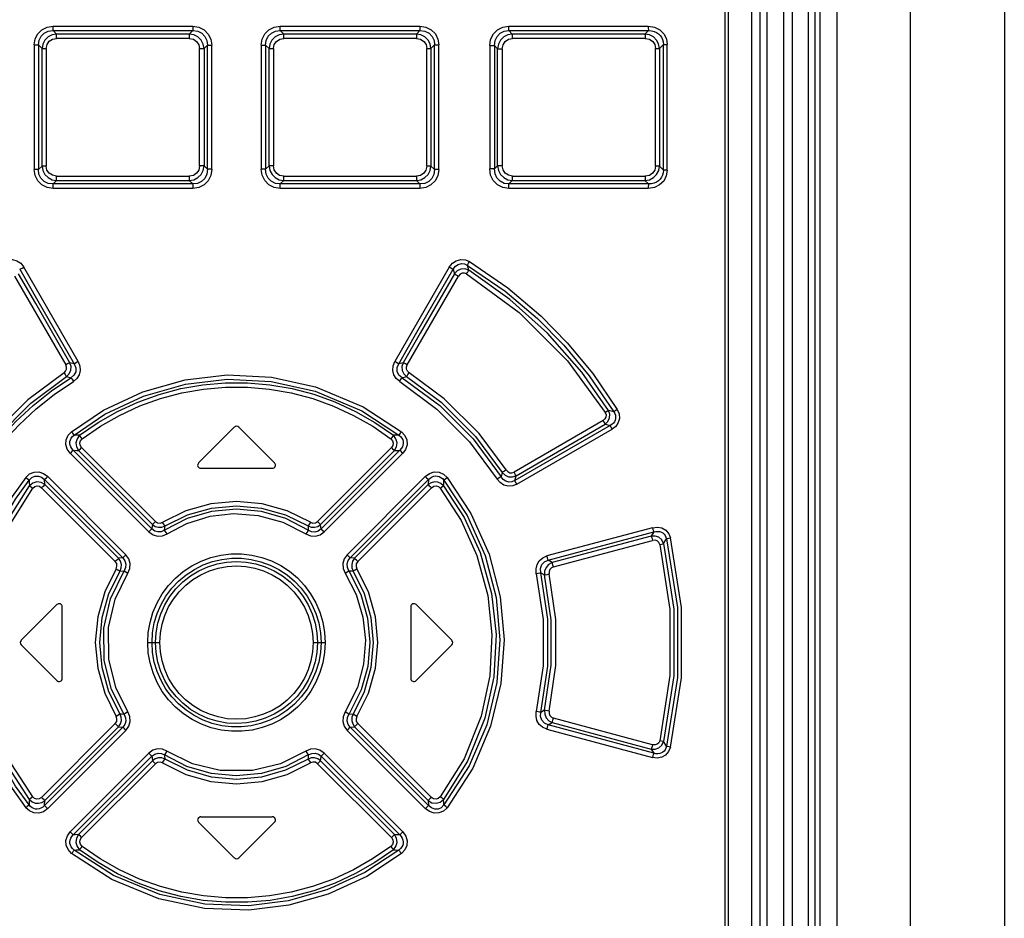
# Model space of a CAD drawing. Extents: x 0 to 594, y 0 to 420.
# Tile 11 of 53: x 74 to 87, y 242 to 253. Entities that reach past the tile are written whole.
import ezdxf

# ---------------------------------------------------------------- set-up
doc = ezdxf.new("R2010")
doc.units = 0
doc.header["$LTSCALE"] = 32.67
doc.layers.get('0').update_dxf_attribs({"linetype": 'CONTINUOUS'})

msp = doc.modelspace()

# ---------------------------------------------------------------- linework, layer by layer
at = {"color": 7, "linetype": 'CONTINUOUS'}
for p, q in [((84.373, 264.343), (84.373, 174.003)), ((84.59, 264.343), (84.59, 174.003)), ((85.532, 264.343), (85.532, 174.003)), ((86.744, 264.343), (86.744, 174.003)), ((83.605, 238.317), (83.605, 264.221)), ((83.693, 238.317), (83.693, 264.221)), ((83.907, 238.143), (83.907, 264.243)), ((84.019, 238.243), (84.019, 264.243)), ((84.22, 264.243), (84.22, 238.243)), ((84.307, 264.243), (84.307, 174.003)), ((83.493, 264.061), (83.493, 238.388)), ((83.157, 238.503), (83.157, 263.963)), ((83.193, 263.963), (83.193, 238.503)), ((74.517, 253.205), (76.311, 253.205)), ((77.435, 253.205), (79.228, 253.205)), ((80.372, 253.205), (82.166, 253.205)), ((74.56, 253.105), (74.515, 253.149)), ((74.515, 253.149), (76.31, 253.149)), ((76.266, 253.049), (74.559, 253.049)), ((76.266, 253.105), (74.56, 253.105)), ((76.31, 253.149), (76.266, 253.105)), ((77.479, 253.105), (77.435, 253.149)), ((77.435, 253.149), (79.23, 253.149)), ((79.185, 253.105), (77.479, 253.105)), ((79.187, 253.049), (77.479, 253.049)), ((79.23, 253.149), (79.185, 253.105)), ((80.418, 253.105), (80.375, 253.149)), ((80.375, 253.149), (82.17, 253.149)), ((82.124, 253.105), (80.418, 253.105)), ((82.127, 253.048), (80.42, 253.048)), ((82.17, 253.149), (82.124, 253.105)), ((74.273, 252.965), (74.273, 251.362)), ((74.273, 252.965), (74.326, 252.965)), ((74.326, 252.965), (74.326, 251.362)), ((74.326, 252.965), (74.373, 252.919)), ((74.373, 251.408), (74.373, 252.919)), ((74.373, 252.919), (74.427, 252.919)), ((74.427, 252.919), (74.427, 251.408)), ((76.398, 251.41), (76.398, 252.917)), ((76.398, 252.917), (76.455, 252.917)), ((76.455, 252.917), (76.498, 252.96)), ((76.455, 252.917), (76.455, 251.41)), ((76.498, 251.366), (76.498, 252.96)), ((76.498, 252.96), (76.555, 252.96)), ((76.555, 251.366), (76.555, 252.96)), ((77.19, 252.96), (77.19, 251.366)), ((77.19, 252.96), (77.247, 252.96)), ((77.247, 252.96), (77.247, 251.366)), ((77.247, 252.96), (77.291, 252.917)), ((77.291, 251.41), (77.291, 252.917)), ((77.291, 252.917), (77.348, 252.917)), ((77.348, 252.917), (77.348, 251.41)), ((79.319, 251.408), (79.319, 252.919)), ((79.319, 252.919), (79.372, 252.919)), ((79.372, 252.919), (79.419, 252.965)), ((79.372, 252.919), (79.372, 251.408)), ((79.419, 251.362), (79.419, 252.965)), ((79.419, 252.965), (79.473, 252.965)), ((79.473, 251.362), (79.473, 252.965)), ((80.128, 252.956), (80.128, 251.371)), ((80.128, 252.956), (80.188, 252.956)), ((80.188, 252.956), (80.188, 251.371)), ((80.188, 252.956), (80.229, 252.914)), ((80.229, 251.413), (80.229, 252.914)), ((80.229, 252.914), (80.289, 252.914)), ((80.289, 252.914), (80.289, 251.413)), ((82.259, 251.405), (82.259, 252.921)), ((82.259, 252.921), (82.31, 252.921)), ((82.31, 252.921), (82.36, 252.969)), ((82.31, 252.921), (82.31, 251.405)), ((82.36, 251.357), (82.36, 252.969)), ((82.36, 252.969), (82.41, 252.969)), ((82.41, 251.357), (82.41, 252.969)), ((74.373, 251.408), (74.326, 251.362)), ((74.427, 251.408), (74.373, 251.408)), ((76.455, 251.41), (76.398, 251.41)), ((76.498, 251.366), (76.455, 251.41)), ((77.291, 251.41), (77.247, 251.366)), ((77.348, 251.41), (77.291, 251.41)), ((79.372, 251.408), (79.319, 251.408)), ((79.419, 251.362), (79.372, 251.408)), ((80.229, 251.413), (80.188, 251.371)), ((80.289, 251.413), (80.229, 251.413)), ((82.31, 251.405), (82.259, 251.405)), ((82.36, 251.357), (82.31, 251.405)), ((74.326, 251.362), (74.273, 251.362)), ((74.559, 251.278), (76.266, 251.278)), ((76.555, 251.366), (76.498, 251.366)), ((77.247, 251.366), (77.19, 251.366)), ((77.479, 251.278), (79.187, 251.278)), ((79.473, 251.362), (79.419, 251.362)), ((80.188, 251.371), (80.128, 251.371)), ((80.42, 251.278), (82.127, 251.278)), ((82.41, 251.357), (82.36, 251.357)), ((74.515, 251.178), (74.56, 251.222)), ((76.31, 251.178), (74.515, 251.178)), ((74.56, 251.222), (76.266, 251.222)), ((76.266, 251.222), (76.31, 251.178)), ((77.435, 251.178), (77.479, 251.222)), ((79.23, 251.178), (77.435, 251.178)), ((77.479, 251.222), (79.185, 251.222)), ((79.185, 251.222), (79.23, 251.178)), ((80.375, 251.178), (80.418, 251.222)), ((82.17, 251.178), (80.375, 251.178)), ((80.418, 251.222), (82.124, 251.222)), ((82.124, 251.222), (82.17, 251.178)), ((76.311, 251.121), (74.517, 251.121)), ((79.228, 251.121), (77.435, 251.121)), ((82.166, 251.121), (80.372, 251.121)), ((79.858, 250.069), (79.842, 250.132)), ((74.838, 248.894), (74.137, 250.109)), ((79.608, 250.109), (78.907, 248.894)), ((79.66, 250.081), (79.674, 250.022)), ((74.02, 249.994), (74.679, 248.852)), ((79.066, 248.852), (79.726, 249.994)), ((74.787, 248.866), (74.73, 248.88)), ((79.015, 248.88), (78.958, 248.866)), ((74.687, 248.702), (74.743, 248.687)), ((79.002, 248.687), (79.059, 248.702)), ((81.724, 248.251), (81.656, 248.268)), ((81.586, 248.137), (80.441, 247.475)), ((76.844, 248.052), (76.384, 247.592)), ((77.361, 247.592), (76.901, 248.052)), ((81.676, 248.073), (80.452, 247.366)), ((80.466, 247.427), (81.611, 248.089)), ((80.478, 247.318), (81.701, 248.025)), ((81.611, 248.089), (81.676, 248.073)), ((75.785, 246.745), (74.774, 247.755)), ((74.843, 247.751), (75.792, 246.801)), ((75.831, 246.841), (74.881, 247.79)), ((78.864, 247.79), (77.915, 246.841)), ((77.954, 246.801), (78.902, 247.751)), ((78.971, 247.755), (77.96, 246.745)), ((74.736, 247.716), (75.746, 246.705)), ((77.999, 246.705), (79.009, 247.716)), ((76.413, 247.523), (77.333, 247.523)), ((80.289, 247.471), (80.275, 247.415)), ((74.408, 247.313), (74.403, 247.378)), ((74.403, 247.378), (75.41, 246.372)), ((75.451, 246.412), (74.446, 247.418)), ((79.3, 247.418), (78.294, 246.412)), ((78.335, 246.372), (79.342, 247.378)), ((79.342, 247.378), (79.337, 247.313)), ((80.452, 247.366), (80.466, 247.427)), ((74.366, 247.273), (75.314, 246.325)), ((75.355, 246.366), (74.408, 247.313)), ((79.337, 247.313), (78.39, 246.366)), ((78.431, 246.325), (79.379, 247.273)), ((82.219, 246.76), (80.862, 246.396)), ((80.88, 246.342), (82.237, 246.705)), ((82.204, 246.652), (80.93, 246.311)), ((80.948, 246.256), (82.222, 246.597)), ((82.237, 246.705), (82.204, 246.652)), ((82.364, 246.556), (82.401, 246.617)), ((75.41, 246.372), (75.355, 246.366)), ((78.39, 246.366), (78.335, 246.372)), ((80.93, 246.311), (80.88, 246.342)), ((75.375, 246.202), (75.428, 246.207)), ((80.786, 246.181), (80.834, 246.153)), ((74.104, 245.312), (74.564, 245.772)), ((74.633, 244.823), (74.633, 245.743)), ((79.113, 245.743), (79.113, 244.823)), ((79.181, 245.772), (79.641, 245.312)), ((74.104, 245.255), (74.564, 244.795)), ((75.732, 245.283), (75.887, 245.283)), ((77.858, 245.283), (78.014, 245.283)), ((79.181, 244.795), (79.641, 245.255)), ((78.371, 244.364), (78.318, 244.36)), ((80.834, 244.414), (80.786, 244.385)), ((82.222, 243.97), (80.948, 244.311)), ((75.314, 244.241), (74.366, 243.294)), ((75.41, 244.195), (74.403, 243.189)), ((74.408, 243.254), (75.355, 244.201)), ((75.355, 244.201), (75.41, 244.195)), ((78.335, 244.195), (78.39, 244.201)), ((79.342, 243.189), (78.335, 244.195)), ((78.39, 244.201), (79.337, 243.254)), ((79.379, 243.294), (78.431, 244.241)), ((80.88, 244.225), (80.93, 244.256)), ((82.237, 243.861), (80.88, 244.225)), ((80.93, 244.256), (82.204, 243.915)), ((74.446, 243.149), (75.451, 244.155)), ((78.294, 244.155), (79.3, 243.149)), ((80.862, 244.17), (82.219, 243.806)), ((82.401, 243.95), (82.364, 244.01)), ((75.746, 243.862), (74.736, 242.851)), ((74.774, 242.811), (75.785, 243.822)), ((77.96, 243.822), (78.971, 242.811)), ((79.009, 242.851), (77.999, 243.862)), ((82.204, 243.915), (82.237, 243.861)), ((75.792, 243.765), (74.843, 242.816)), ((74.881, 242.776), (75.831, 243.726)), ((77.915, 243.726), (78.864, 242.776)), ((78.902, 242.816), (77.954, 243.765)), ((74.403, 243.189), (74.408, 243.254)), ((79.337, 243.254), (79.342, 243.189)), ((76.413, 243.043), (77.333, 243.043)), ((76.384, 242.975), (76.844, 242.515)), ((76.901, 242.515), (77.361, 242.975))]:
    msp.add_line(p, q, dxfattribs=at)
for points in [[(74.273, 252.965), (74.285, 253.043), (74.319, 253.109), (74.372, 253.161), (74.439, 253.194), (74.517, 253.205)], [(74.515, 253.149), (74.516, 253.162), (74.517, 253.181), (74.517, 253.205)], [(76.311, 253.205), (76.311, 253.182), (76.31, 253.162), (76.31, 253.149)], [(76.311, 253.205), (76.389, 253.193), (76.457, 253.159), (76.51, 253.105), (76.543, 253.037), (76.555, 252.96)], [(77.19, 252.96), (77.202, 253.039), (77.237, 253.108), (77.29, 253.161), (77.358, 253.194), (77.435, 253.205)], [(77.435, 253.149), (77.435, 253.162), (77.435, 253.181), (77.435, 253.205)], [(79.228, 253.205), (79.229, 253.182), (79.229, 253.162), (79.23, 253.149)], [(79.228, 253.205), (79.308, 253.193), (79.376, 253.159), (79.429, 253.107), (79.461, 253.04), (79.473, 252.965)], [(80.128, 252.956), (80.14, 253.036), (80.175, 253.106), (80.229, 253.16), (80.297, 253.194), (80.372, 253.205)], [(80.375, 253.149), (80.374, 253.161), (80.373, 253.181), (80.372, 253.205)], [(82.166, 253.205), (82.166, 253.182), (82.168, 253.162), (82.17, 253.149)], [(82.166, 253.205), (82.247, 253.193), (82.315, 253.16), (82.367, 253.108), (82.399, 253.042), (82.41, 252.969)], [(74.326, 252.965), (74.334, 253.027), (74.36, 253.079), (74.401, 253.118), (74.453, 253.142), (74.515, 253.149)], [(74.56, 253.105), (74.501, 253.094), (74.45, 253.067), (74.409, 253.026), (74.383, 252.976), (74.373, 252.919)], [(74.427, 252.919), (74.437, 252.971), (74.465, 253.012), (74.506, 253.039), (74.559, 253.049)], [(74.559, 253.048), (74.559, 253.072), (74.559, 253.092), (74.56, 253.105)], [(76.266, 253.105), (76.266, 253.092), (76.266, 253.072), (76.266, 253.049)], [(76.455, 252.917), (76.444, 252.975), (76.417, 253.027), (76.375, 253.068), (76.324, 253.094), (76.266, 253.105)], [(76.266, 253.049), (76.319, 253.038), (76.36, 253.01), (76.388, 252.968), (76.398, 252.917)], [(76.31, 253.149), (76.374, 253.141), (76.426, 253.115), (76.467, 253.073), (76.491, 253.022), (76.498, 252.96)], [(77.247, 252.96), (77.255, 253.024), (77.281, 253.077), (77.323, 253.117), (77.374, 253.142), (77.435, 253.149)], [(77.479, 253.105), (77.42, 253.094), (77.369, 253.067), (77.328, 253.026), (77.301, 252.975), (77.291, 252.917)], [(77.348, 252.917), (77.358, 252.969), (77.386, 253.011), (77.428, 253.039), (77.479, 253.049)], [(77.479, 253.049), (77.479, 253.072), (77.479, 253.092), (77.479, 253.105)], [(79.185, 253.105), (79.186, 253.092), (79.187, 253.073), (79.187, 253.048)], [(79.372, 252.919), (79.362, 252.977), (79.335, 253.028), (79.294, 253.068), (79.243, 253.094), (79.185, 253.105)], [(79.187, 253.049), (79.24, 253.038), (79.282, 253.01), (79.309, 252.969), (79.319, 252.919)], [(79.23, 253.149), (79.295, 253.141), (79.348, 253.116), (79.388, 253.075), (79.412, 253.024), (79.419, 252.965)], [(80.188, 252.956), (80.196, 253.021), (80.222, 253.075), (80.264, 253.117), (80.315, 253.141), (80.375, 253.149)], [(80.418, 253.105), (80.359, 253.094), (80.308, 253.067), (80.266, 253.025), (80.239, 252.973), (80.229, 252.914)], [(80.289, 252.914), (80.299, 252.968), (80.328, 253.011), (80.369, 253.039), (80.42, 253.048)], [(80.421, 253.048), (80.42, 253.072), (80.419, 253.092), (80.418, 253.105)], [(82.31, 252.921), (82.299, 252.978), (82.273, 253.028), (82.232, 253.068), (82.182, 253.094), (82.124, 253.105)], [(82.124, 253.105), (82.126, 253.092), (82.127, 253.072), (82.127, 253.048)], [(82.127, 253.048), (82.182, 253.038), (82.223, 253.01), (82.25, 252.97), (82.259, 252.921)], [(82.17, 253.149), (82.208, 253.147), (82.243, 253.139), (82.273, 253.126), (82.299, 253.109), (82.321, 253.087), (82.338, 253.063), (82.35, 253.035), (82.358, 253.004), (82.36, 252.969)], [(74.373, 251.408), (74.384, 251.35), (74.41, 251.299), (74.451, 251.259), (74.502, 251.232), (74.56, 251.222)], [(74.559, 251.278), (74.505, 251.289), (74.463, 251.316), (74.436, 251.357), (74.427, 251.408)], [(76.398, 251.41), (76.387, 251.357), (76.359, 251.315), (76.318, 251.288), (76.266, 251.278)], [(76.266, 251.222), (76.325, 251.233), (76.376, 251.26), (76.417, 251.301), (76.444, 251.352), (76.455, 251.41)], [(77.291, 251.41), (77.302, 251.351), (77.329, 251.3), (77.37, 251.259), (77.421, 251.232), (77.479, 251.222)], [(77.479, 251.278), (77.427, 251.288), (77.385, 251.316), (77.358, 251.358), (77.348, 251.41)], [(79.185, 251.222), (79.244, 251.233), (79.295, 251.26), (79.336, 251.3), (79.362, 251.351), (79.372, 251.408)], [(79.319, 251.408), (79.308, 251.356), (79.281, 251.315), (79.239, 251.288), (79.187, 251.278)], [(80.229, 251.413), (80.24, 251.353), (80.267, 251.301), (80.309, 251.259), (80.36, 251.232), (80.418, 251.222)], [(80.42, 251.278), (80.368, 251.289), (80.327, 251.317), (80.299, 251.36), (80.289, 251.413)], [(82.124, 251.222), (82.183, 251.233), (82.234, 251.26), (82.274, 251.3), (82.3, 251.35), (82.31, 251.405)], [(82.259, 251.405), (82.249, 251.355), (82.222, 251.315), (82.181, 251.288), (82.127, 251.278)], [(74.517, 251.121), (74.437, 251.133), (74.369, 251.167), (74.317, 251.22), (74.284, 251.287), (74.273, 251.362)], [(74.515, 251.178), (74.45, 251.186), (74.398, 251.211), (74.357, 251.252), (74.333, 251.302), (74.326, 251.362)], [(74.56, 251.222), (74.559, 251.234), (74.559, 251.254), (74.559, 251.278)], [(76.266, 251.278), (76.266, 251.255), (76.266, 251.235), (76.266, 251.222)], [(76.498, 251.366), (76.49, 251.302), (76.464, 251.25), (76.423, 251.209), (76.371, 251.185), (76.31, 251.178)], [(76.555, 251.366), (76.543, 251.287), (76.509, 251.219), (76.455, 251.166), (76.387, 251.133), (76.311, 251.121)], [(77.435, 251.121), (77.356, 251.133), (77.288, 251.168), (77.235, 251.221), (77.202, 251.289), (77.19, 251.366)], [(77.435, 251.178), (77.372, 251.186), (77.319, 251.212), (77.279, 251.253), (77.254, 251.305), (77.247, 251.366)], [(77.479, 251.222), (77.479, 251.235), (77.479, 251.254), (77.479, 251.278)], [(79.187, 251.278), (79.187, 251.255), (79.186, 251.235), (79.185, 251.222)], [(79.473, 251.362), (79.461, 251.284), (79.427, 251.217), (79.373, 251.166), (79.306, 251.133), (79.228, 251.121)], [(79.419, 251.362), (79.411, 251.299), (79.385, 251.248), (79.344, 251.208), (79.292, 251.185), (79.23, 251.178)], [(80.372, 251.121), (80.295, 251.133), (80.227, 251.168), (80.174, 251.223), (80.14, 251.292), (80.128, 251.371)], [(80.375, 251.178), (80.313, 251.186), (80.261, 251.212), (80.22, 251.255), (80.196, 251.308), (80.188, 251.371)], [(80.418, 251.222), (80.419, 251.235), (80.42, 251.254), (80.421, 251.278)], [(82.127, 251.278), (82.127, 251.255), (82.126, 251.235), (82.124, 251.222)], [(82.41, 251.357), (82.398, 251.281), (82.365, 251.216), (82.312, 251.165), (82.245, 251.133), (82.166, 251.121)], [(82.36, 251.357), (82.358, 251.323), (82.35, 251.292), (82.338, 251.264), (82.321, 251.239), (82.299, 251.218), (82.274, 251.201), (82.243, 251.188), (82.208, 251.18), (82.17, 251.178)], [(74.517, 251.121), (74.517, 251.145), (74.516, 251.165), (74.515, 251.178)], [(76.31, 251.178), (76.31, 251.165), (76.311, 251.145), (76.311, 251.121)], [(77.435, 251.121), (77.435, 251.145), (77.435, 251.165), (77.435, 251.178)], [(79.23, 251.178), (79.229, 251.165), (79.229, 251.145), (79.228, 251.121)], [(80.372, 251.121), (80.373, 251.145), (80.374, 251.165), (80.375, 251.178)], [(82.17, 251.178), (82.168, 251.165), (82.166, 251.145), (82.166, 251.121)], [(73.876, 250.18), (73.932, 250.203), (73.992, 250.207), (74.049, 250.191), (74.099, 250.158), (74.137, 250.109)], [(79.608, 250.109), (79.648, 250.159), (79.698, 250.192), (79.757, 250.208), (79.815, 250.203), (79.87, 250.18)], [(79.66, 250.081), (79.689, 250.12), (79.724, 250.144), (79.764, 250.154), (79.804, 250.15), (79.842, 250.132)], [(79.842, 250.132), (79.848, 250.143), (79.857, 250.16), (79.869, 250.18)], [(79.842, 250.132), (80.326, 249.801), (80.744, 249.448), (81.082, 249.107), (81.408, 248.713), (81.724, 248.251)], [(79.87, 250.18), (80.361, 249.842), (80.786, 249.482), (81.125, 249.138), (81.453, 248.742), (81.767, 248.279)], [(74.73, 248.88), (74.291, 249.641), (74.071, 250.022)], [(74.085, 250.081), (74.097, 250.087), (74.115, 250.097), (74.137, 250.11)], [(74.085, 250.081), (74.319, 249.676), (74.787, 248.866)], [(78.958, 248.866), (79.192, 249.271), (79.66, 250.081)], [(79.674, 250.022), (79.235, 249.261), (79.015, 248.88)], [(79.609, 250.11), (79.63, 250.098), (79.648, 250.088), (79.66, 250.081)], [(79.858, 250.069), (79.809, 250.085), (79.757, 250.082), (79.71, 250.06), (79.674, 250.022)], [(79.674, 250.022), (79.686, 250.016), (79.704, 250.006), (79.726, 249.994)], [(79.831, 250.021), (79.802, 250.032), (79.773, 250.031), (79.746, 250.017), (79.726, 249.994)], [(79.831, 250.021), (79.843, 250.041), (79.852, 250.058), (79.858, 250.069)], [(79.831, 250.021), (80.508, 249.524), (81.126, 248.905), (81.613, 248.239)], [(81.656, 248.268), (81.312, 248.76), (80.872, 249.259), (80.387, 249.695), (79.858, 250.069)], [(74.73, 248.88), (74.719, 248.874), (74.701, 248.864), (74.679, 248.852)], [(74.687, 248.702), (74.722, 248.737), (74.742, 248.783), (74.745, 248.832), (74.73, 248.88)], [(74.787, 248.866), (74.807, 248.815), (74.805, 248.765), (74.783, 248.721), (74.743, 248.687)], [(74.838, 248.894), (74.86, 248.838), (74.864, 248.78), (74.849, 248.724), (74.819, 248.676), (74.775, 248.638)], [(74.838, 248.894), (74.817, 248.882), (74.799, 248.872), (74.787, 248.866)], [(78.971, 248.638), (78.926, 248.677), (78.895, 248.726), (78.881, 248.782), (78.886, 248.84), (78.907, 248.894)], [(78.958, 248.866), (78.947, 248.872), (78.929, 248.882), (78.907, 248.894)], [(79.002, 248.687), (78.961, 248.722), (78.94, 248.767), (78.939, 248.817), (78.958, 248.866)], [(79.015, 248.88), (79, 248.832), (79.003, 248.782), (79.024, 248.737), (79.059, 248.702)], [(79.066, 248.852), (79.045, 248.864), (79.027, 248.874), (79.015, 248.88)], [(74.655, 248.75), (74.189, 248.403), (73.742, 247.955), (73.406, 247.502)], [(74.655, 248.75), (74.676, 248.77), (74.688, 248.796), (74.689, 248.824), (74.679, 248.852)], [(74.655, 248.75), (74.668, 248.729), (74.679, 248.712), (74.687, 248.702)], [(79.091, 248.75), (79.069, 248.77), (79.057, 248.796), (79.056, 248.824), (79.066, 248.852)], [(79.059, 248.702), (79.066, 248.712), (79.077, 248.729), (79.091, 248.75)], [(80.34, 247.502), (79.991, 247.969), (79.543, 248.415), (79.091, 248.75)], [(73.457, 247.471), (73.788, 247.918), (74.228, 248.36), (74.687, 248.702)], [(73.47, 247.415), (73.641, 247.666), (73.83, 247.903), (74.036, 248.125), (74.258, 248.33), (74.494, 248.518), (74.743, 248.687)], [(73.521, 247.385), (73.689, 247.631), (73.874, 247.864), (74.077, 248.083), (74.296, 248.286), (74.529, 248.471), (74.775, 248.638)], [(74.743, 248.687), (74.751, 248.676), (74.762, 248.659), (74.775, 248.639)], [(74.753, 247.994), (75.161, 248.269), (75.667, 248.507), (76.213, 248.662), (76.753, 248.723), (77.321, 248.696), (77.89, 248.571), (78.502, 248.315), (78.992, 247.994)], [(74.786, 247.95), (75.181, 248.217), (75.676, 248.451), (76.217, 248.605), (76.753, 248.667), (77.317, 248.64), (77.882, 248.515), (78.482, 248.262), (78.959, 247.95)], [(74.856, 247.947), (75.093, 248.111), (75.344, 248.254), (75.606, 248.375), (75.877, 248.473), (76.156, 248.547), (76.439, 248.597), (76.727, 248.622), (77.015, 248.622), (77.303, 248.597), (77.587, 248.548), (77.866, 248.474), (78.138, 248.376), (78.401, 248.254), (78.652, 248.111), (78.889, 247.947)], [(78.97, 248.639), (78.983, 248.659), (78.995, 248.676), (79.002, 248.687)], [(78.971, 248.638), (79.45, 248.285), (79.87, 247.865), (80.224, 247.385)], [(79.002, 248.687), (79.488, 248.329), (79.915, 247.903), (80.275, 247.415)], [(79.059, 248.702), (79.503, 248.372), (79.945, 247.933), (80.289, 247.471)], [(74.889, 247.902), (75.122, 248.064), (75.369, 248.204), (75.628, 248.324), (75.895, 248.42), (76.169, 248.492), (76.449, 248.541), (76.731, 248.565), (77.015, 248.565), (77.298, 248.541), (77.577, 248.492), (77.852, 248.419), (78.119, 248.323), (78.378, 248.204), (78.624, 248.063), (78.857, 247.902)], [(81.613, 248.239), (81.624, 248.21), (81.622, 248.182), (81.61, 248.157), (81.586, 248.137)], [(81.611, 248.089), (81.648, 248.125), (81.669, 248.17), (81.672, 248.22), (81.656, 248.268)], [(81.656, 248.268), (81.647, 248.261), (81.631, 248.251), (81.613, 248.239)], [(81.724, 248.251), (81.736, 248.228), (81.744, 248.205), (81.747, 248.183), (81.746, 248.162), (81.741, 248.142), (81.731, 248.122), (81.718, 248.104), (81.7, 248.087), (81.676, 248.073)], [(81.767, 248.279), (81.791, 248.222), (81.795, 248.165), (81.78, 248.11), (81.748, 248.062), (81.701, 248.025)], [(81.767, 248.279), (81.749, 248.268), (81.733, 248.258), (81.724, 248.251)], [(81.586, 248.137), (81.597, 248.117), (81.606, 248.1), (81.611, 248.089)], [(74.736, 247.716), (74.697, 247.77), (74.68, 247.829), (74.684, 247.89), (74.709, 247.947), (74.753, 247.994)], [(74.786, 247.95), (74.779, 247.96), (74.768, 247.975), (74.753, 247.994)], [(78.992, 247.994), (78.978, 247.976), (78.967, 247.96), (78.959, 247.95)], [(78.992, 247.994), (79.038, 247.945), (79.062, 247.888), (79.065, 247.826), (79.047, 247.767), (79.009, 247.716)], [(81.676, 248.073), (81.681, 248.062), (81.69, 248.045), (81.701, 248.025)], [(74.774, 247.755), (74.754, 247.777), (74.741, 247.799), (74.733, 247.822), (74.729, 247.844), (74.731, 247.867), (74.737, 247.889), (74.748, 247.911), (74.764, 247.931), (74.786, 247.95)], [(74.856, 247.947), (74.833, 247.948), (74.786, 247.95)], [(74.856, 247.947), (74.822, 247.903), (74.808, 247.851), (74.815, 247.798), (74.843, 247.751)], [(74.889, 247.902), (74.875, 247.921), (74.863, 247.937), (74.856, 247.947)], [(74.881, 247.79), (74.863, 247.819), (74.858, 247.849), (74.867, 247.878), (74.889, 247.902)], [(78.889, 247.947), (78.882, 247.937), (78.871, 247.921), (78.856, 247.902)], [(78.857, 247.902), (78.879, 247.877), (78.887, 247.847), (78.882, 247.818), (78.864, 247.79)], [(78.959, 247.95), (78.936, 247.949), (78.889, 247.947)], [(78.902, 247.751), (78.93, 247.799), (78.937, 247.852), (78.923, 247.904), (78.889, 247.947)], [(78.959, 247.95), (78.981, 247.931), (78.998, 247.91), (79.009, 247.889), (79.015, 247.867), (79.016, 247.844), (79.013, 247.822), (79.005, 247.799), (78.991, 247.777), (78.971, 247.755)], [(74.736, 247.716), (74.752, 247.732), (74.766, 247.746), (74.774, 247.755)], [(74.774, 247.755), (74.82, 247.752), (74.843, 247.751)], [(74.843, 247.751), (74.851, 247.76), (74.865, 247.774), (74.881, 247.79)], [(78.864, 247.79), (78.88, 247.774), (78.894, 247.76), (78.902, 247.751)], [(78.902, 247.751), (78.948, 247.754), (78.971, 247.755)], [(78.971, 247.755), (78.98, 247.746), (78.993, 247.732), (79.009, 247.716)], [(74.165, 247.405), (74.213, 247.45), (74.271, 247.474), (74.333, 247.476), (74.393, 247.457), (74.446, 247.418)], [(79.3, 247.418), (79.354, 247.458), (79.415, 247.476), (79.478, 247.473), (79.535, 247.448), (79.581, 247.405)], [(80.34, 247.502), (80.319, 247.488), (80.301, 247.477), (80.289, 247.471)], [(80.289, 247.471), (80.325, 247.435), (80.37, 247.415), (80.419, 247.412), (80.466, 247.427)], [(80.34, 247.502), (80.36, 247.48), (80.386, 247.467), (80.414, 247.466), (80.441, 247.475)], [(80.466, 247.427), (80.461, 247.438), (80.452, 247.455), (80.441, 247.475)], [(74.165, 247.405), (73.989, 247.159), (73.835, 246.897), (73.704, 246.621), (73.598, 246.334), (73.518, 246.04), (73.464, 245.74), (73.437, 245.437), (73.437, 245.132), (73.464, 244.827), (73.517, 244.527), (73.597, 244.233), (73.703, 243.947), (73.834, 243.671), (73.988, 243.408), (74.165, 243.161)], [(74.207, 243.196), (74.033, 243.439), (73.881, 243.698), (73.752, 243.969), (73.648, 244.25), (73.569, 244.539), (73.516, 244.834), (73.489, 245.132), (73.489, 245.432), (73.516, 245.731), (73.569, 246.026), (73.647, 246.316), (73.752, 246.597), (73.881, 246.869), (74.033, 247.128), (74.207, 247.371)], [(74.165, 247.405), (74.182, 247.391), (74.197, 247.379), (74.207, 247.371)], [(74.207, 247.371), (74.242, 247.405), (74.281, 247.422), (74.325, 247.424), (74.366, 247.409), (74.403, 247.378)], [(74.207, 247.371), (74.208, 247.347), (74.21, 247.3)], [(74.408, 247.313), (74.36, 247.342), (74.305, 247.349), (74.253, 247.334), (74.21, 247.3)], [(74.403, 247.378), (74.413, 247.387), (74.428, 247.401), (74.445, 247.418)], [(79.3, 247.418), (79.317, 247.401), (79.332, 247.387), (79.342, 247.378)], [(79.535, 247.3), (79.501, 247.329), (79.461, 247.346), (79.417, 247.349), (79.375, 247.337), (79.337, 247.313)], [(79.342, 247.378), (79.364, 247.398), (79.387, 247.413), (79.411, 247.421), (79.434, 247.425), (79.457, 247.424), (79.479, 247.418), (79.501, 247.407), (79.521, 247.392), (79.539, 247.371)], [(79.535, 247.3), (79.536, 247.324), (79.539, 247.371)], [(79.539, 247.371), (79.548, 247.379), (79.563, 247.391), (79.581, 247.405)], [(79.539, 247.371), (79.839, 246.918), (80.068, 246.404), (80.209, 245.861), (80.259, 245.319), (80.22, 244.77), (80.09, 244.227), (79.865, 243.698), (79.539, 243.196)], [(79.581, 247.405), (79.885, 246.944), (80.119, 246.421), (80.262, 245.869), (80.312, 245.317), (80.272, 244.759), (80.139, 244.207), (79.911, 243.671), (79.581, 243.161)], [(80.275, 247.415), (80.263, 247.408), (80.245, 247.398), (80.224, 247.385)], [(80.478, 247.318), (80.423, 247.297), (80.367, 247.293), (80.311, 247.308), (80.262, 247.339), (80.224, 247.385)], [(80.452, 247.366), (80.413, 247.349), (80.374, 247.347), (80.335, 247.357), (80.302, 247.38), (80.275, 247.415)], [(80.477, 247.318), (80.466, 247.338), (80.457, 247.355), (80.452, 247.366)], [(74.21, 243.266), (73.945, 243.676), (73.74, 244.128), (73.594, 244.65), (73.536, 245.174), (73.562, 245.72), (73.678, 246.255), (73.902, 246.809), (74.21, 247.3)], [(74.253, 243.3), (73.985, 243.715), (73.782, 244.167), (73.643, 244.676), (73.588, 245.184), (73.615, 245.711), (73.726, 246.23), (73.946, 246.777), (74.253, 247.267)], [(74.21, 247.3), (74.22, 247.293), (74.235, 247.281), (74.253, 247.267)], [(74.253, 247.267), (74.278, 247.288), (74.308, 247.297), (74.338, 247.292), (74.366, 247.273)], [(74.366, 247.273), (74.384, 247.29), (74.398, 247.304), (74.408, 247.313)], [(79.337, 247.313), (79.347, 247.304), (79.361, 247.29), (79.379, 247.273)], [(79.379, 247.273), (79.408, 247.292), (79.439, 247.297), (79.468, 247.288), (79.492, 247.267)], [(79.492, 247.267), (79.51, 247.281), (79.525, 247.292), (79.535, 247.3)], [(79.492, 247.267), (79.759, 246.853), (79.963, 246.401), (80.102, 245.89), (80.157, 245.381), (80.131, 244.854), (80.02, 244.338), (79.8, 243.791), (79.492, 243.3)], [(79.535, 247.3), (79.799, 246.892), (80.006, 246.439), (80.151, 245.915), (80.21, 245.389), (80.182, 244.843), (80.067, 244.311), (79.843, 243.758), (79.535, 243.266)], [(77.822, 246.83), (77.523, 246.978), (77.203, 247.068), (76.873, 247.098), (76.542, 247.068), (76.222, 246.978), (75.924, 246.83)], [(77.796, 246.728), (77.508, 246.876), (77.196, 246.967), (76.873, 246.998), (76.549, 246.967), (76.238, 246.876), (75.949, 246.728)], [(75.954, 246.782), (76.241, 246.924), (76.551, 247.012), (76.873, 247.042), (77.194, 247.012), (77.504, 246.924), (77.792, 246.782)], [(75.831, 246.841), (75.814, 246.824), (75.801, 246.811), (75.792, 246.801)], [(75.831, 246.841), (75.859, 246.823), (75.892, 246.819), (75.924, 246.83)], [(75.98, 246.68), (76.234, 246.813), (76.535, 246.907), (76.835, 246.941), (77.153, 246.917), (77.468, 246.831), (77.765, 246.68)], [(77.822, 246.83), (77.854, 246.819), (77.887, 246.823), (77.915, 246.841)], [(77.954, 246.801), (77.945, 246.81), (77.931, 246.824), (77.915, 246.841)], [(75.785, 246.745), (75.776, 246.736), (75.763, 246.722), (75.746, 246.705)], [(75.792, 246.801), (75.789, 246.782), (75.785, 246.745)], [(75.949, 246.728), (75.906, 246.708), (75.862, 246.705), (75.821, 246.717), (75.785, 246.745)], [(75.792, 246.801), (75.828, 246.777), (75.87, 246.765), (75.913, 246.767), (75.954, 246.782)], [(75.954, 246.782), (75.947, 246.793), (75.936, 246.81), (75.923, 246.83)], [(75.949, 246.728), (75.952, 246.764), (75.954, 246.782)], [(75.98, 246.68), (75.967, 246.7), (75.956, 246.717), (75.949, 246.728)], [(77.796, 246.728), (77.789, 246.717), (77.778, 246.7), (77.765, 246.68)], [(77.822, 246.83), (77.809, 246.81), (77.799, 246.793), (77.792, 246.782)], [(77.792, 246.782), (77.833, 246.767), (77.876, 246.765), (77.918, 246.777), (77.954, 246.801)], [(77.792, 246.782), (77.795, 246.746), (77.796, 246.728)], [(77.96, 246.745), (77.923, 246.717), (77.881, 246.704), (77.838, 246.708), (77.796, 246.728)], [(77.96, 246.745), (77.958, 246.763), (77.954, 246.801)], [(77.999, 246.705), (77.983, 246.721), (77.969, 246.735), (77.96, 246.745)], [(82.219, 246.76), (82.283, 246.768), (82.341, 246.756), (82.392, 246.726), (82.429, 246.683), (82.45, 246.63)], [(82.219, 246.76), (82.225, 246.737), (82.232, 246.718), (82.237, 246.705)], [(82.237, 246.705), (82.265, 246.712), (82.292, 246.713), (82.315, 246.71), (82.336, 246.702), (82.355, 246.692), (82.371, 246.678), (82.384, 246.661), (82.394, 246.64), (82.401, 246.617)], [(75.746, 246.705), (75.8, 246.667), (75.859, 246.65), (75.921, 246.655), (75.98, 246.68)], [(77.765, 246.68), (77.826, 246.654), (77.888, 246.651), (77.947, 246.668), (77.999, 246.705)], [(82.364, 246.556), (82.341, 246.602), (82.304, 246.636), (82.256, 246.653), (82.204, 246.652)], [(82.204, 246.652), (82.209, 246.64), (82.215, 246.621), (82.222, 246.597)], [(82.315, 246.544), (82.303, 246.571), (82.281, 246.59), (82.253, 246.6), (82.222, 246.597)], [(82.401, 246.617), (82.412, 246.62), (82.429, 246.625), (82.45, 246.63)], [(82.401, 246.617), (82.542, 245.732), (82.542, 244.835), (82.401, 243.95)], [(82.45, 243.937), (82.592, 244.831), (82.592, 245.736), (82.45, 246.63)], [(82.315, 246.544), (82.336, 246.55), (82.353, 246.554), (82.364, 246.556)], [(82.315, 246.544), (82.443, 245.707), (82.443, 244.86), (82.315, 244.022)], [(82.364, 246.556), (82.493, 245.711), (82.493, 244.856), (82.364, 244.01)], [(75.355, 246.366), (75.346, 246.357), (75.332, 246.343), (75.314, 246.325)], [(75.375, 246.202), (75.39, 246.244), (75.392, 246.287), (75.38, 246.329), (75.355, 246.366)], [(75.451, 246.412), (75.434, 246.395), (75.42, 246.381), (75.41, 246.372)], [(75.41, 246.372), (75.438, 246.334), (75.451, 246.292), (75.447, 246.248), (75.428, 246.207)], [(75.477, 246.176), (75.502, 246.237), (75.506, 246.3), (75.489, 246.359), (75.451, 246.412)], [(75.732, 245.283), (75.739, 245.413), (75.761, 245.542), (75.799, 245.67), (75.851, 245.793), (75.918, 245.908), (75.997, 246.015), (76.087, 246.112), (76.189, 246.198), (76.3, 246.271), (76.419, 246.331), (76.544, 246.377), (76.673, 246.408), (76.805, 246.423), (76.938, 246.423), (77.07, 246.408), (77.199, 246.378), (77.324, 246.332), (77.443, 246.272), (77.554, 246.199), (77.656, 246.114), (77.747, 246.017), (77.826, 245.91), (77.893, 245.795), (77.946, 245.672), (77.984, 245.544), (78.006, 245.414), (78.014, 245.283)], [(75.787, 245.283), (75.794, 245.41), (75.816, 245.535), (75.853, 245.656), (75.903, 245.772), (75.966, 245.881), (76.042, 245.982), (76.128, 246.074), (76.225, 246.155), (76.331, 246.224), (76.444, 246.281), (76.562, 246.324), (76.685, 246.353), (76.811, 246.367), (76.937, 246.367), (77.063, 246.352), (77.185, 246.323), (77.304, 246.28), (77.416, 246.223), (77.522, 246.154), (77.618, 246.073), (77.705, 245.981), (77.78, 245.88), (77.843, 245.772), (77.893, 245.656), (77.929, 245.535), (77.951, 245.41), (77.959, 245.283)], [(78.294, 246.412), (78.256, 246.358), (78.239, 246.298), (78.243, 246.235), (78.269, 246.176)], [(78.335, 246.372), (78.326, 246.381), (78.312, 246.395), (78.294, 246.412)], [(78.318, 246.207), (78.298, 246.249), (78.295, 246.294), (78.308, 246.336), (78.335, 246.372)], [(78.39, 246.366), (78.365, 246.329), (78.354, 246.287), (78.355, 246.244), (78.371, 246.202)], [(78.431, 246.325), (78.414, 246.342), (78.4, 246.356), (78.39, 246.366)], [(80.727, 246.168), (80.723, 246.229), (80.736, 246.286), (80.765, 246.335), (80.809, 246.373), (80.862, 246.396)], [(80.786, 246.181), (80.782, 246.237), (80.799, 246.285), (80.833, 246.321), (80.88, 246.342)], [(80.88, 246.342), (80.875, 246.354), (80.869, 246.373), (80.862, 246.397)], [(75.325, 246.232), (75.178, 245.934), (75.088, 245.614), (75.057, 245.283), (75.088, 244.953), (75.178, 244.633), (75.325, 244.335)], [(75.428, 244.36), (75.267, 244.682), (75.173, 245.052), (75.168, 245.467), (75.253, 245.845), (75.428, 246.207)], [(75.325, 246.232), (75.336, 246.264), (75.332, 246.298), (75.314, 246.325)], [(75.325, 246.232), (75.346, 246.22), (75.363, 246.209), (75.375, 246.202)], [(75.428, 246.207), (75.439, 246.2), (75.456, 246.189), (75.477, 246.176)], [(75.832, 245.283), (75.839, 245.41), (75.862, 245.533), (75.899, 245.652), (75.951, 245.767), (76.017, 245.876), (76.094, 245.975), (76.183, 246.063), (76.282, 246.141), (76.389, 246.206), (76.503, 246.257), (76.622, 246.294), (76.745, 246.317), (76.871, 246.325), (76.996, 246.318), (77.12, 246.295), (77.24, 246.258), (77.355, 246.206), (77.463, 246.141), (77.562, 246.064), (77.651, 245.975), (77.728, 245.877), (77.793, 245.769), (77.845, 245.654), (77.883, 245.534), (77.906, 245.41), (77.913, 245.283)], [(75.887, 245.283), (75.894, 245.402), (75.916, 245.518), (75.951, 245.633), (76, 245.741), (76.062, 245.843), (76.136, 245.937), (76.22, 246.021), (76.313, 246.094), (76.416, 246.156), (76.525, 246.205), (76.637, 246.24), (76.753, 246.261), (76.873, 246.268), (76.992, 246.261), (77.108, 246.24), (77.221, 246.205), (77.331, 246.156), (77.433, 246.094), (77.526, 246.021), (77.61, 245.936), (77.684, 245.842), (77.746, 245.74), (77.794, 245.632), (77.83, 245.517), (77.851, 245.4), (77.858, 245.283)], [(78.269, 246.176), (78.289, 246.189), (78.306, 246.2), (78.318, 246.207)], [(78.318, 246.207), (78.471, 245.903), (78.558, 245.599), (78.588, 245.287), (78.56, 244.977), (78.476, 244.674), (78.318, 244.36)], [(78.318, 246.207), (78.353, 246.204), (78.371, 246.202)], [(78.371, 246.202), (78.382, 246.209), (78.399, 246.219), (78.42, 246.232)], [(78.431, 246.325), (78.413, 246.297), (78.409, 246.263), (78.42, 246.232)], [(78.42, 244.334), (78.568, 244.633), (78.658, 244.953), (78.688, 245.283), (78.658, 245.614), (78.568, 245.934), (78.42, 246.232)], [(80.93, 246.311), (80.885, 246.287), (80.852, 246.25), (80.834, 246.203), (80.834, 246.153)], [(80.948, 246.256), (80.921, 246.243), (80.902, 246.222), (80.892, 246.195), (80.893, 246.165)], [(80.948, 246.256), (80.941, 246.279), (80.935, 246.298), (80.93, 246.311)], [(75.375, 244.364), (75.232, 244.652), (75.145, 244.962), (75.116, 245.283), (75.145, 245.604), (75.232, 245.914), (75.375, 246.202)], [(75.476, 244.391), (75.32, 244.705), (75.23, 245.071), (75.228, 245.479), (75.313, 245.843), (75.477, 246.176)], [(78.269, 246.176), (78.411, 245.899), (78.497, 245.611), (78.529, 245.315), (78.506, 245.007), (78.426, 244.706), (78.269, 244.391)], [(78.371, 246.202), (78.513, 245.914), (78.6, 245.604), (78.63, 245.283), (78.6, 244.962), (78.513, 244.652), (78.371, 244.364)], [(80.727, 246.168), (80.752, 246.174), (80.773, 246.178), (80.786, 246.181)], [(80.727, 246.168), (80.816, 245.581), (80.816, 244.986), (80.727, 244.398)], [(80.786, 244.385), (80.877, 244.982), (80.877, 245.585), (80.786, 246.181)], [(80.834, 246.153), (80.847, 246.155), (80.868, 246.16), (80.893, 246.165)], [(80.834, 244.414), (80.918, 244.991), (80.918, 245.575), (80.834, 246.153)], [(80.893, 244.401), (80.978, 244.987), (80.978, 245.579), (80.893, 246.165)], [(78.014, 245.283), (78.006, 245.154), (77.984, 245.024), (77.946, 244.897), (77.894, 244.774), (77.828, 244.658), (77.749, 244.551), (77.658, 244.455), (77.556, 244.369), (77.445, 244.295), (77.326, 244.235), (77.201, 244.19), (77.072, 244.159), (76.94, 244.143), (76.807, 244.143), (76.675, 244.158), (76.546, 244.189), (76.421, 244.235), (76.302, 244.294), (76.191, 244.368), (76.089, 244.453), (75.998, 244.549), (75.919, 244.656), (75.852, 244.772), (75.8, 244.895), (75.762, 245.023), (75.739, 245.153), (75.732, 245.283)], [(77.959, 245.283), (77.951, 245.157), (77.929, 245.032), (77.893, 244.911), (77.842, 244.795), (77.779, 244.685), (77.703, 244.584), (77.617, 244.493), (77.52, 244.412), (77.415, 244.343), (77.302, 244.286), (77.183, 244.243), (77.06, 244.214), (76.935, 244.2), (76.808, 244.2), (76.683, 244.214), (76.56, 244.244), (76.442, 244.287), (76.329, 244.344), (76.224, 244.413), (76.127, 244.494), (76.041, 244.585), (75.966, 244.686), (75.903, 244.795), (75.853, 244.911), (75.816, 245.032), (75.794, 245.156), (75.787, 245.283)], [(77.913, 245.283), (77.906, 245.157), (77.883, 245.034), (77.846, 244.914), (77.794, 244.799), (77.729, 244.691), (77.651, 244.592), (77.562, 244.503), (77.464, 244.426), (77.356, 244.361), (77.242, 244.31), (77.123, 244.272), (77, 244.25), (76.875, 244.242), (76.749, 244.249), (76.625, 244.272), (76.505, 244.309), (76.391, 244.36), (76.283, 244.425), (76.183, 244.503), (76.095, 244.591), (76.017, 244.69), (75.952, 244.797), (75.9, 244.912), (75.862, 245.033), (75.84, 245.157), (75.832, 245.283)], [(77.858, 245.283), (77.851, 245.165), (77.83, 245.048), (77.794, 244.934), (77.745, 244.825), (77.683, 244.723), (77.61, 244.629), (77.526, 244.545), (77.432, 244.472), (77.329, 244.41), (77.22, 244.361), (77.108, 244.327), (76.993, 244.305), (76.873, 244.298), (76.754, 244.305), (76.637, 244.327), (76.524, 244.362), (76.415, 244.411), (76.312, 244.473), (76.219, 244.546), (76.135, 244.63), (76.061, 244.724), (76, 244.826), (75.951, 244.935), (75.915, 245.049), (75.894, 245.166), (75.887, 245.283)], [(75.314, 244.241), (75.332, 244.269), (75.336, 244.304), (75.325, 244.335)], [(75.375, 244.364), (75.364, 244.358), (75.346, 244.347), (75.325, 244.334)], [(75.355, 244.201), (75.38, 244.238), (75.392, 244.28), (75.39, 244.323), (75.375, 244.364)], [(75.428, 244.36), (75.392, 244.363), (75.375, 244.364)], [(75.428, 244.36), (75.447, 244.317), (75.451, 244.273), (75.438, 244.231), (75.41, 244.195)], [(75.477, 244.391), (75.456, 244.378), (75.439, 244.367), (75.428, 244.36)], [(75.451, 244.155), (75.489, 244.209), (75.506, 244.269), (75.502, 244.331), (75.476, 244.391)], [(78.269, 244.391), (78.243, 244.33), (78.239, 244.267), (78.257, 244.207), (78.294, 244.155)], [(78.318, 244.36), (78.306, 244.367), (78.289, 244.378), (78.269, 244.391)], [(78.335, 244.195), (78.307, 244.232), (78.295, 244.275), (78.298, 244.319), (78.318, 244.36)], [(78.371, 244.364), (78.355, 244.323), (78.354, 244.279), (78.366, 244.237), (78.39, 244.201)], [(78.42, 244.334), (78.399, 244.347), (78.382, 244.358), (78.371, 244.364)], [(78.42, 244.334), (78.409, 244.303), (78.413, 244.269), (78.431, 244.241)], [(80.862, 244.17), (80.808, 244.194), (80.764, 244.232), (80.735, 244.282), (80.723, 244.339), (80.727, 244.398)], [(80.786, 244.385), (80.773, 244.388), (80.752, 244.393), (80.727, 244.398)], [(80.88, 244.225), (80.831, 244.247), (80.797, 244.284), (80.782, 244.332), (80.786, 244.385)], [(80.834, 244.414), (80.835, 244.363), (80.853, 244.316), (80.886, 244.279), (80.93, 244.256)], [(80.893, 244.401), (80.848, 244.411), (80.834, 244.414)], [(80.893, 244.401), (80.892, 244.372), (80.902, 244.344), (80.922, 244.323), (80.948, 244.311)], [(80.93, 244.256), (80.935, 244.268), (80.941, 244.287), (80.948, 244.311)], [(75.314, 244.241), (75.331, 244.224), (75.346, 244.21), (75.355, 244.201)], [(75.41, 244.195), (75.419, 244.186), (75.434, 244.172), (75.451, 244.155)], [(78.294, 244.155), (78.311, 244.172), (78.326, 244.186), (78.335, 244.195)], [(78.39, 244.201), (78.399, 244.21), (78.414, 244.224), (78.431, 244.241)], [(80.862, 244.17), (80.869, 244.193), (80.875, 244.212), (80.88, 244.225)], [(82.204, 243.915), (82.256, 243.914), (82.304, 243.931), (82.342, 243.965), (82.364, 244.01)], [(82.222, 243.97), (82.215, 243.946), (82.209, 243.927), (82.204, 243.915)], [(82.45, 243.937), (82.427, 243.881), (82.389, 243.838), (82.339, 243.81), (82.281, 243.799), (82.219, 243.806)], [(82.315, 244.022), (82.303, 243.995), (82.281, 243.976), (82.254, 243.967), (82.222, 243.97)], [(82.401, 243.95), (82.394, 243.926), (82.384, 243.906), (82.371, 243.889), (82.355, 243.875), (82.336, 243.864), (82.315, 243.857), (82.291, 243.854), (82.265, 243.855), (82.237, 243.861)], [(82.364, 244.01), (82.353, 244.013), (82.336, 244.017), (82.315, 244.022)], [(82.45, 243.937), (82.429, 243.942), (82.412, 243.947), (82.401, 243.95)], [(75.979, 243.887), (75.92, 243.912), (75.857, 243.916), (75.798, 243.899), (75.746, 243.862)], [(75.746, 243.862), (75.762, 243.845), (75.776, 243.831), (75.785, 243.822)], [(75.785, 243.822), (75.822, 243.85), (75.864, 243.862), (75.908, 243.858), (75.949, 243.839)], [(75.785, 243.822), (75.787, 243.803), (75.792, 243.765)], [(75.954, 243.785), (75.912, 243.8), (75.869, 243.801), (75.828, 243.79), (75.792, 243.765)], [(75.949, 243.839), (75.956, 243.849), (75.967, 243.866), (75.979, 243.887)], [(77.796, 243.839), (77.505, 243.69), (77.192, 243.599), (76.869, 243.569), (76.547, 243.6), (76.236, 243.691), (75.949, 243.839)], [(75.954, 243.785), (75.951, 243.821), (75.949, 243.839)], [(77.765, 243.886), (77.439, 243.725), (77.077, 243.638), (76.664, 243.639), (76.306, 243.725), (75.979, 243.887)], [(77.999, 243.862), (77.946, 243.9), (77.886, 243.916), (77.824, 243.912), (77.765, 243.886)], [(77.765, 243.886), (77.778, 243.866), (77.789, 243.85), (77.796, 243.839)], [(77.796, 243.839), (77.793, 243.803), (77.792, 243.785)], [(77.954, 243.765), (77.917, 243.79), (77.876, 243.801), (77.833, 243.8), (77.792, 243.785)], [(77.796, 243.839), (77.839, 243.859), (77.883, 243.862), (77.925, 243.849), (77.96, 243.822)], [(77.954, 243.765), (77.956, 243.784), (77.96, 243.822)], [(77.96, 243.822), (77.969, 243.831), (77.982, 243.845), (77.999, 243.862)], [(82.237, 243.861), (82.232, 243.849), (82.225, 243.83), (82.219, 243.806)], [(75.792, 243.765), (75.8, 243.756), (75.814, 243.743), (75.831, 243.726)], [(75.923, 243.736), (75.892, 243.747), (75.858, 243.743), (75.831, 243.726)], [(75.923, 243.736), (75.936, 243.757), (75.947, 243.774), (75.954, 243.785)], [(75.923, 243.736), (76.222, 243.589), (76.542, 243.499), (76.873, 243.469), (77.203, 243.499), (77.523, 243.589), (77.822, 243.736)], [(77.792, 243.785), (77.504, 243.642), (77.194, 243.555), (76.873, 243.525), (76.551, 243.555), (76.241, 243.642), (75.954, 243.785)], [(77.792, 243.785), (77.799, 243.774), (77.809, 243.757), (77.822, 243.736)], [(77.915, 243.726), (77.887, 243.744), (77.853, 243.747), (77.822, 243.736)], [(77.915, 243.726), (77.931, 243.742), (77.945, 243.756), (77.954, 243.765)], [(74.253, 243.3), (74.235, 243.286), (74.22, 243.274), (74.21, 243.266)], [(74.366, 243.294), (74.337, 243.275), (74.306, 243.27), (74.277, 243.279), (74.253, 243.3)], [(74.408, 243.254), (74.399, 243.262), (74.384, 243.276), (74.366, 243.294)], [(79.379, 243.294), (79.362, 243.277), (79.347, 243.263), (79.337, 243.254)], [(79.492, 243.3), (79.467, 243.278), (79.438, 243.27), (79.407, 243.275), (79.379, 243.294)], [(79.535, 243.266), (79.526, 243.274), (79.511, 243.286), (79.492, 243.3)], [(74.207, 243.196), (74.197, 243.188), (74.183, 243.176), (74.165, 243.161)], [(74.21, 243.266), (74.209, 243.243), (74.207, 243.196)], [(74.403, 243.189), (74.381, 243.168), (74.358, 243.154), (74.334, 243.145), (74.311, 243.142), (74.288, 243.143), (74.266, 243.149), (74.245, 243.159), (74.225, 243.175), (74.207, 243.196)], [(74.21, 243.266), (74.244, 243.237), (74.285, 243.221), (74.328, 243.218), (74.371, 243.229), (74.408, 243.254)], [(74.445, 243.148), (74.428, 243.165), (74.413, 243.18), (74.403, 243.189)], [(79.342, 243.189), (79.332, 243.18), (79.318, 243.166), (79.3, 243.148)], [(79.337, 243.254), (79.385, 243.225), (79.44, 243.218), (79.492, 243.232), (79.535, 243.266)], [(79.539, 243.196), (79.504, 243.161), (79.464, 243.144), (79.421, 243.143), (79.379, 243.158), (79.342, 243.189)], [(79.539, 243.196), (79.538, 243.219), (79.535, 243.266)], [(79.581, 243.161), (79.563, 243.175), (79.548, 243.187), (79.539, 243.196)], [(74.446, 243.149), (74.391, 243.109), (74.33, 243.09), (74.267, 243.094), (74.211, 243.119), (74.165, 243.161)], [(79.581, 243.161), (79.532, 243.117), (79.475, 243.093), (79.412, 243.091), (79.353, 243.11), (79.3, 243.149)], [(74.753, 242.573), (74.708, 242.622), (74.683, 242.679), (74.68, 242.741), (74.698, 242.799), (74.736, 242.851)], [(74.786, 242.617), (74.764, 242.636), (74.748, 242.656), (74.737, 242.678), (74.731, 242.7), (74.729, 242.722), (74.733, 242.745), (74.741, 242.768), (74.754, 242.79), (74.774, 242.811)], [(74.774, 242.811), (74.766, 242.82), (74.753, 242.834), (74.736, 242.851)], [(74.843, 242.816), (74.797, 242.813), (74.774, 242.811)], [(74.843, 242.816), (74.815, 242.768), (74.808, 242.714), (74.822, 242.662), (74.856, 242.62)], [(74.881, 242.776), (74.865, 242.793), (74.851, 242.807), (74.843, 242.816)], [(78.902, 242.816), (78.894, 242.807), (78.881, 242.793), (78.864, 242.776)], [(78.889, 242.62), (78.923, 242.663), (78.938, 242.715), (78.93, 242.769), (78.902, 242.816)], [(78.971, 242.811), (78.925, 242.814), (78.902, 242.816)], [(78.971, 242.811), (78.991, 242.79), (79.004, 242.768), (79.013, 242.745), (79.016, 242.723), (79.015, 242.7), (79.009, 242.678), (78.998, 242.656), (78.981, 242.636), (78.959, 242.617)], [(79.009, 242.851), (78.993, 242.835), (78.98, 242.821), (78.971, 242.811)], [(79.009, 242.851), (79.048, 242.797), (79.066, 242.737), (79.061, 242.676), (79.037, 242.62), (78.993, 242.573)], [(74.856, 242.62), (74.863, 242.63), (74.875, 242.645), (74.889, 242.664)], [(74.889, 242.664), (74.867, 242.69), (74.858, 242.719), (74.863, 242.749), (74.881, 242.776)], [(78.857, 242.664), (78.623, 242.503), (78.376, 242.362), (78.118, 242.243), (77.85, 242.147), (77.576, 242.074), (77.297, 242.026), (77.014, 242.001), (76.73, 242.001), (76.447, 242.026), (76.168, 242.075), (75.894, 242.147), (75.626, 242.244), (75.368, 242.363), (75.121, 242.504), (74.889, 242.664)], [(78.864, 242.776), (78.883, 242.748), (78.887, 242.718), (78.878, 242.689), (78.857, 242.664)], [(78.857, 242.664), (78.871, 242.646), (78.882, 242.63), (78.889, 242.62)], [(74.753, 242.573), (74.767, 242.591), (74.779, 242.606), (74.786, 242.617)], [(78.993, 242.573), (78.55, 242.278), (78.05, 242.049), (77.545, 241.908), (77.029, 241.845), (76.462, 241.866), (75.875, 241.989), (75.268, 242.239), (74.753, 242.573)], [(74.786, 242.617), (74.81, 242.618), (74.856, 242.62)], [(78.959, 242.617), (78.524, 242.328), (78.033, 242.103), (77.535, 241.963), (77.026, 241.901), (76.466, 241.922), (75.888, 242.044), (75.291, 242.289), (74.786, 242.617)], [(78.889, 242.62), (78.652, 242.456), (78.402, 242.313), (78.139, 242.192), (77.868, 242.094), (77.59, 242.02), (77.306, 241.97), (77.019, 241.945), (76.73, 241.945), (76.443, 241.97), (76.159, 242.019), (75.88, 242.093), (75.607, 242.191), (75.344, 242.312), (75.093, 242.456), (74.856, 242.62)], [(78.889, 242.62), (78.912, 242.619), (78.959, 242.617)], [(78.959, 242.617), (78.966, 242.607), (78.978, 242.591), (78.992, 242.573)]]:
    msp.add_lwpolyline(points, dxfattribs=at)
for centre, start, end in [((76.873, 248.023), 45, 135), ((76.413, 247.563), 135, 270), ((77.333, 247.563), 270, 45), ((74.593, 245.743), 0, 135), ((79.153, 245.743), 45, 180), ((74.133, 245.283), 135, 225), ((79.613, 245.283), 315, 45), ((74.593, 244.823), 225, 360), ((79.153, 244.823), 180, 315), ((76.413, 243.003), 90, 225), ((77.333, 243.003), 315, 90), ((76.873, 242.543), 225, 315)]:
    msp.add_arc(centre, 0.04, start, end, dxfattribs=at)

doc.saveas('drawing.dxf')
